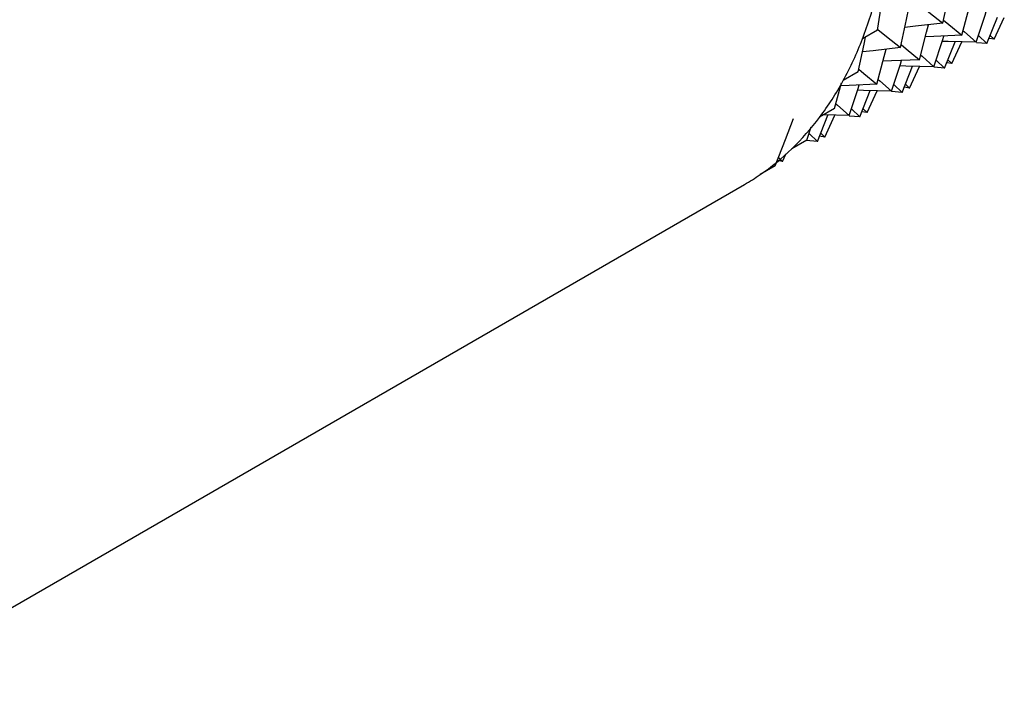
# Model space of a CAD drawing. Header units: millimetres. Extents: x 0 to 489, y 0 to 378.
# Tile 20 of 27: x 268 to 289, y 213 to 227. Entities that reach past the tile are written whole.
import ezdxf

# ---------------------------------------------------------------- set-up
doc = ezdxf.new("R2010")
doc.units = ezdxf.units.MM
doc.header["$LTSCALE"] = 1.75

msp = doc.modelspace()

# ---------------------------------------------------------------- linework, layer by layer
for p, q in [((288.159, 226.648), (288.379, 227.207)), ((288.31, 226.742), (288.526, 227.203)), ((285.839, 226.932), (285.519, 226.748)), ((287.978, 226.818), (288.159, 226.648)), ((288.31, 226.742), (288.203, 226.759)), ((288.228, 226.824), (288.31, 226.742)), ((287.261, 226.129), (287.481, 226.689)), ((287.412, 226.224), (287.628, 226.685)), ((288.159, 226.648), (287.934, 226.668)), ((287.08, 226.3), (287.261, 226.129)), ((287.33, 226.305), (287.412, 226.224)), ((286.363, 225.611), (286.583, 226.17)), ((286.514, 225.705), (286.73, 226.167)), ((287.261, 226.129), (287.036, 226.15)), ((287.412, 226.224), (287.305, 226.24)), ((285.43, 226.049), (285.111, 225.864)), ((284.929, 225.27), (285.074, 225.818)), ((286.182, 225.781), (286.363, 225.611)), ((286.514, 225.705), (286.407, 225.722)), ((286.432, 225.787), (286.514, 225.705)), ((285.465, 225.093), (285.685, 225.652)), ((285.616, 225.187), (285.832, 225.648)), ((286.363, 225.611), (286.138, 225.632)), ((284.929, 225.27), (284.61, 225.086)), ((285.284, 225.263), (285.465, 225.093)), ((285.534, 225.268), (285.616, 225.187)), ((284.567, 224.574), (284.787, 225.133)), ((285.238, 225.122), (284.696, 225.136)), ((284.718, 224.668), (284.934, 225.13)), ((285.465, 225.093), (285.24, 225.113)), ((285.616, 225.187), (285.509, 225.203)), ((284.34, 224.604), (284.432, 224.885)), ((284.386, 224.744), (284.567, 224.574)), ((284.718, 224.668), (284.611, 224.685)), ((284.636, 224.75), (284.718, 224.668)), ((284.34, 224.604), (284.021, 224.419)), ((284.567, 224.574), (284.327, 224.596)), ((283.738, 224.232), (283.82, 224.15)), ((283.82, 224.15), (283.9, 224.321)), ((283.669, 224.056), (283.349, 223.871)), ((283.82, 224.15), (283.712, 224.167)), ((264.694, 213.084), (283.016, 223.661))]:
    msp.add_line(p, q)
at = {"flags": 128}
for points in [[(285.839, 226.932), (285.931, 227.523), (285.974, 227.81)], [(287.226, 227.086), (287.349, 227.675), (287.399, 227.923)], [(287.623, 226.825), (287.778, 227.41), (287.819, 227.568)], [(286.328, 226.567), (286.451, 227.157), (286.501, 227.403)], [(286.74, 227.467), (286.925, 227.319), (287.226, 227.086)], [(287.239, 227.147), (287.347, 227.055), (287.623, 226.825)], [(287.932, 226.677), (288.12, 227.252), (288.144, 227.327)], [(285.842, 226.948), (286.027, 226.801), (286.328, 226.567)], [(287.226, 227.086), (286.643, 227.017), (286.417, 226.991)], [(286.725, 226.307), (286.88, 226.891), (286.921, 227.05)], [(287.65, 226.928), (287.682, 226.899), (287.932, 226.677)], [(285.43, 226.049), (285.553, 226.639), (285.583, 226.784)], [(287.623, 226.825), (287.032, 226.799), (286.854, 226.792)], [(287.034, 226.159), (287.222, 226.734), (287.246, 226.809)], [(286.328, 226.567), (285.745, 226.499), (285.519, 226.473)], [(285.827, 225.789), (285.982, 226.373), (286.023, 226.531)], [(286.341, 226.628), (286.449, 226.536), (286.725, 226.307)], [(287.932, 226.677), (287.336, 226.692), (287.209, 226.696)], [(286.725, 226.307), (286.134, 226.281), (285.956, 226.274)], [(286.752, 226.409), (286.784, 226.381), (287.034, 226.159)], [(285.443, 226.11), (285.551, 226.018), (285.827, 225.789)], [(286.136, 225.641), (286.324, 226.215), (286.348, 226.29)], [(287.034, 226.159), (286.438, 226.174), (286.311, 226.178)], [(285.854, 225.891), (285.886, 225.862), (286.136, 225.641)], [(285.827, 225.789), (285.236, 225.762), (285.058, 225.755)], [(285.238, 225.122), (285.426, 225.697), (285.45, 225.772)], [(286.136, 225.641), (285.54, 225.656), (285.413, 225.659)], [(284.956, 225.372), (284.988, 225.344), (285.238, 225.122)], [(283.669, 224.056), (283.89, 224.617), (284.06, 225.058)]]:
    msp.add_lwpolyline(points, dxfattribs=at)
for centre, radius, start, end in [((277.382, 229.88), 8.719, 338.9484, 345.7096), ((278.616, 229.404), 7.397, 331.4063, 338.9517), ((279.517, 228.914), 6.371, 323.0665, 331.4019), ((280.097, 228.48), 5.647, 314.017, 323.051), ((280.394, 228.175), 5.221, 304.4704, 313.9896), ((280.472, 228.069), 5.089, 299.9989, 304.4351)]:
    msp.add_arc(centre, radius, start, end)

doc.saveas('drawing.dxf')
